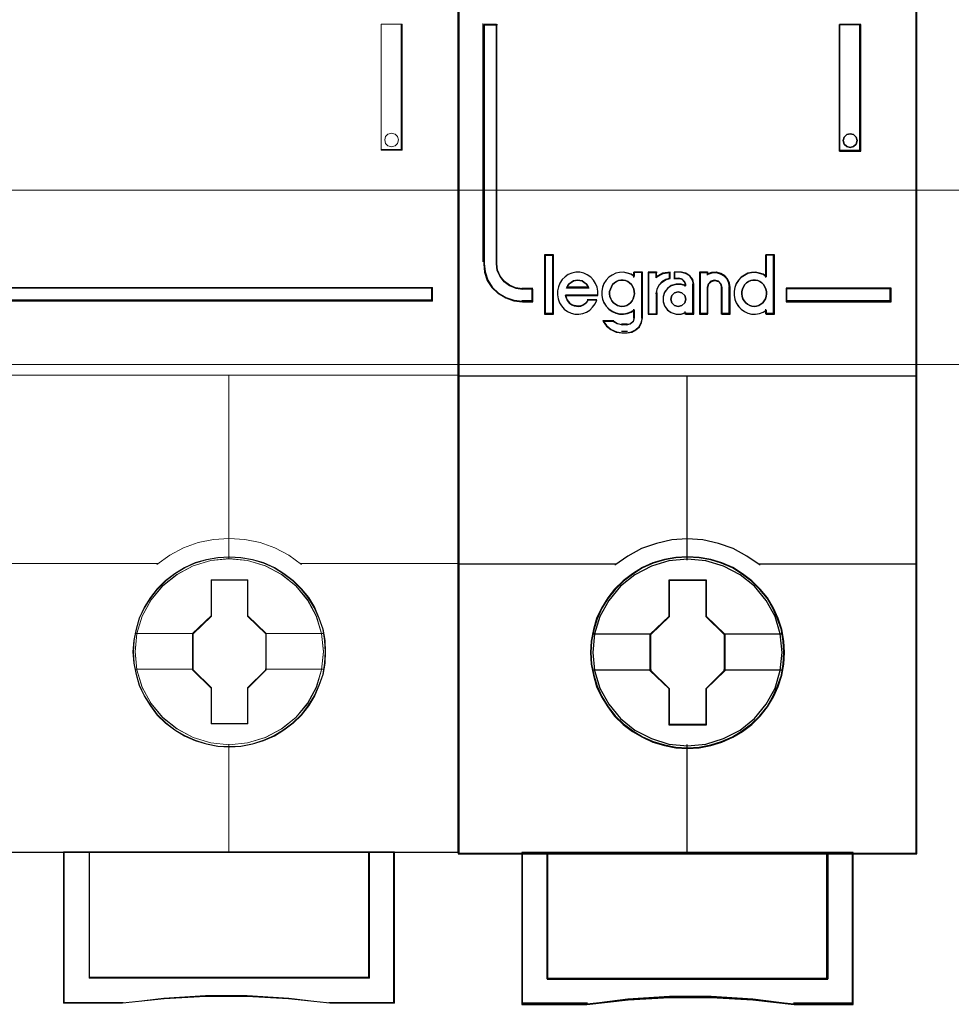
# Model space of a CAD drawing. Header units: millimetres. Extents: x 262469 to 275208, y -32539 to 9411.
# Tile 68 of 256: x 270140 to 270152, y -22494 to -22482. Entities that reach past the tile are written whole.
import ezdxf

# ---------------------------------------------------------------- set-up
doc = ezdxf.new("R2010")
doc.units = ezdxf.units.MM
doc.header["$LTSCALE"] = 100
doc.layers.get('0').update_dxf_attribs({"color": 8})
doc.layers.add('$ ele elektryka', color=1, linetype='Continuous', lineweight=30)
doc.layers.add('$ mp_ele', color=1, linetype='Continuous', lineweight=35)
doc.layers.add('45', color=8, linetype='Continuous')

# ---------------------------------------------------------------- blocks, each defined once
blk = doc.blocks.new('*U2093')
at = {"layer": '45', "color": 7}
for points in [[(140.997038, -336.157809), (123.006423, -336.157809), (123.006423, -417.928022), (140.997038, -417.928022), (140.997038, -336.157809)], [(125.937835, -396.267506), (125.937835, -395.777888), (125.534156, -395.777888), (125.261247, -395.739379), (125.022451, -395.634854), (124.812083, -395.486318), (124.6472, -395.282769), (124.539173, -395.04071), (124.510745, -394.776647), (124.510745, -385.391387), (124.004726, -385.391387), (124.004726, -394.776647), (124.038839, -395.112228), (124.146866, -395.431304), (124.328806, -395.711872), (124.578973, -395.942928), (124.868939, -396.11897), (125.187334, -396.228997), (125.534156, -396.267506), (125.937835, -396.267506)], [(137.959799, -385.391387), (137.959799, -390.362017), (138.802889, -390.362017), (138.802889, -385.391387), (137.959799, -385.391387)], [(138.618345, -389.808705), (138.654731, -389.939782), (138.618345, -390.082774), (138.521317, -390.172144), (138.381839, -390.21385), (138.248426, -390.172144), (138.151398, -390.082774), (138.115012, -389.939782), (138.151398, -389.808705), (138.248426, -389.707419), (138.381839, -389.677629), (138.521317, -389.707419), (138.618345, -389.808705)], [(126.720956, -396.740227), (126.720956, -394.447176), (126.414057, -394.447176), (126.414057, -396.740227), (126.720956, -396.740227)], [(139.998735, -395.73834), (135.867949, -395.73834), (135.867949, -396.267506), (139.998735, -396.267506), (139.998735, -395.73834)], [(135.804453, -410.039153), (135.782112, -409.587329), (135.709506, -409.135506), (135.553123, -408.700212), (135.3744, -408.286959), (135.139825, -407.890236), (134.854985, -407.543103), (134.525463, -407.223521), (134.156846, -406.942509), (133.782644, -406.700067), (133.347006, -406.512725), (132.916953, -406.385994), (132.458974, -406.303344), (132.000995, -406.275793), (131.543017, -406.303344), (131.096208, -406.385994), (130.643815, -406.512725), (130.230517, -406.700067), (129.839559, -406.942509), (129.476528, -407.223521), (129.141421, -407.543103), (128.873336, -407.890236), (128.627591, -408.286959), (128.432113, -408.700212), (128.30924, -409.135506), (128.219879, -409.587329), (128.191953, -410.039153), (128.219879, -410.490976), (128.30924, -410.92627), (128.432113, -411.361563), (128.627591, -411.774816), (128.873336, -412.171539), (129.141421, -412.529692), (129.476528, -412.854785), (129.839559, -413.130287), (130.230517, -413.361709), (130.643815, -413.54905), (131.096208, -413.681291), (131.543017, -413.774962), (132.000995, -413.797002), (132.458974, -413.774962), (132.916953, -413.681291), (133.347006, -413.54905), (133.782644, -413.361709), (134.156846, -413.130287), (134.525463, -412.854785), (134.854985, -412.529692), (135.139825, -412.171539), (135.3744, -411.774816), (135.553123, -411.361563), (135.709506, -410.92627), (135.782112, -410.490976), (135.804453, -410.039153)], [(135.804453, -410.039153), (135.782112, -409.587329), (135.709506, -409.135506), (135.553123, -408.700212), (135.3744, -408.286959), (135.139825, -407.890236), (134.854985, -407.543103), (134.525463, -407.223521), (134.156846, -406.942509), (133.782644, -406.700067), (133.347006, -406.512725), (132.916953, -406.385994), (132.458974, -406.303344), (132.000995, -406.275793), (131.543017, -406.303344), (131.096208, -406.385994), (130.643815, -406.512725), (130.230517, -406.700067), (129.839559, -406.942509), (129.476528, -407.223521), (129.141421, -407.543103), (128.873336, -407.890236), (128.627591, -408.286959), (128.432113, -408.700212), (128.30924, -409.135506), (128.219879, -409.587329), (128.191953, -410.039153), (128.219879, -410.490976), (128.30924, -410.92627), (128.432113, -411.361563), (128.627591, -411.774816), (128.873336, -412.171539), (129.141421, -412.529692), (129.476528, -412.854785), (129.839559, -413.130287), (130.230517, -413.361709), (130.643815, -413.54905), (131.096208, -413.681291), (131.543017, -413.774962), (132.000995, -413.797002), (132.458974, -413.774962), (132.916953, -413.681291), (133.347006, -413.54905), (133.782644, -413.361709), (134.156846, -413.130287), (134.525463, -412.854785), (134.854985, -412.529692), (135.139825, -412.171539), (135.3744, -411.774816), (135.553123, -411.361563), (135.709506, -410.92627), (135.782112, -410.490976), (135.804453, -410.039153)], [(135.783287, -410.037375), (135.761071, -409.587882), (135.688868, -409.13839), (135.533355, -408.705342), (135.355626, -408.294221), (135.122355, -407.899545), (134.839099, -407.554203), (134.51141, -407.23627), (134.144843, -406.956707), (133.772722, -406.715516), (133.339506, -406.529142), (132.911844, -406.403064), (132.456412, -406.32084), (132.00098, -406.293432), (131.545548, -406.32084), (131.101224, -406.403064), (130.651346, -406.529142), (130.240346, -406.715516), (129.851563, -406.956707), (129.49055, -407.23627), (129.157307, -407.554203), (128.890713, -407.899545), (128.646334, -408.294221), (128.451943, -408.705342), (128.329754, -409.13839), (128.240889, -409.587882), (128.213119, -410.037375), (128.240889, -410.486867), (128.329754, -410.919914), (128.451943, -411.352962), (128.646334, -411.764083), (128.890713, -412.158759), (129.157307, -412.515064), (129.49055, -412.838479), (129.851563, -413.11256), (130.240346, -413.342788), (130.651346, -413.529163), (131.101224, -413.660721), (131.545548, -413.753909), (132.00098, -413.775835), (132.456412, -413.753909), (132.911844, -413.660721), (133.339506, -413.529163), (133.772722, -413.342788), (134.144843, -413.11256), (134.51141, -412.838479), (134.839099, -412.515064), (135.122355, -412.158759), (135.355626, -411.764083), (135.533355, -411.352962), (135.688868, -410.919914), (135.761071, -410.486867), (135.783287, -410.037375)], [(131.28562, -407.178903), (132.734757, -407.178903), (132.734757, -408.609146), (133.462145, -409.315984), (133.462145, -410.746228), (132.734757, -411.46411), (132.734757, -412.883309), (131.28562, -412.883309), (131.28562, -411.46411), (130.541316, -410.746228), (130.541316, -409.315984), (131.28562, -408.609146), (131.28562, -407.178903)], [(131.28562, -407.178903), (132.734757, -407.178903), (132.734757, -407.178903), (132.734757, -408.609146), (132.734757, -408.609146), (133.462145, -409.315984), (133.462145, -409.315984), (133.462145, -410.746228), (133.462145, -410.746228), (132.734757, -411.46411), (132.734757, -411.46411), (132.734757, -412.883309), (132.734757, -412.883309), (131.28562, -412.883309), (131.28562, -412.883309), (131.28562, -411.46411), (131.28562, -411.46411), (130.541316, -410.746228), (130.541316, -410.746228), (130.541316, -409.315984), (130.541316, -409.315984), (131.28562, -408.609146), (131.28562, -408.609146), (131.28562, -407.178903), (131.28562, -407.178903)], [(131.295998, -407.200069), (132.724134, -407.200069), (132.724134, -408.619699), (133.44098, -409.321291), (133.44098, -410.740921), (132.724134, -411.453476), (132.724134, -412.862143), (131.295998, -412.862143), (131.295998, -411.453476), (130.562481, -410.740921), (130.562481, -409.321291), (131.295998, -408.619699), (131.295998, -407.200069)], [(137.505843, -417.885689), (137.505843, -422.841649), (126.497618, -422.841649), (126.497618, -417.885689), (125.500416, -417.885689), (125.500416, -423.840567), (128.046346, -423.840567), (129.667497, -423.663963), (131.299789, -423.575661), (132.932081, -423.575661), (134.564374, -423.663963), (136.191095, -423.840567), (138.503045, -423.840567), (138.503045, -417.885689), (137.505843, -417.885689)], [(131.994392, -417.885689), (126.491664, -417.885689), (126.491664, -422.849263), (137.50827, -422.849263), (137.50827, -417.885689), (131.994392, -417.885689)], [(137.50827, -422.849263), (137.50827, -417.885689), (131.994392, -417.885689), (126.491664, -417.885689), (126.491664, -422.849263), (137.50827, -422.849263)]]:
    blk.add_lwpolyline(points, close=True, dxfattribs=at)
at = {"layer": '45', "color": 139}
for points in [[(140.997038, -336.157809), (123.006423, -336.157809), (123.006423, -417.928022), (140.997038, -417.928022), (140.997038, -336.157809)], [(138.654731, -389.939782), (138.618345, -389.808705), (138.521317, -389.707419), (138.381839, -389.677629), (138.248426, -389.707419), (138.151398, -389.808705), (138.115012, -389.939782), (138.151398, -390.082774), (138.248426, -390.172144), (138.381839, -390.21385), (138.521317, -390.172144), (138.618345, -390.082774), (138.654731, -389.939782)], [(129.429606, -396.454478), (129.528483, -396.443056), (129.615727, -396.414503), (129.697155, -396.368817), (129.766951, -396.31171), (129.83093, -396.23176), (129.871644, -396.157521), (129.900726, -396.060439), (129.923991, -395.963357), (129.912358, -395.866275), (129.894909, -395.769194), (129.854195, -395.683533), (129.801849, -395.592162), (129.732053, -395.529344), (129.656441, -395.477948), (129.569197, -395.437973), (129.476136, -395.420841), (129.388892, -395.420841), (129.290015, -395.437973), (129.214403, -395.477948), (129.132975, -395.529344), (129.063179, -395.592162), (129.016649, -395.683533), (128.975935, -395.769194), (128.946853, -395.866275), (128.946853, -395.963357), (128.958486, -396.060439), (128.987568, -396.157521), (129.034098, -396.23176), (129.092261, -396.31171), (129.173689, -396.368817), (129.255117, -396.414503), (129.342361, -396.443056), (129.429606, -396.454478)], [(134.617425, -396.454478), (134.710247, -396.443056), (134.797267, -396.414503), (134.884288, -396.368817), (134.953904, -396.31171), (135.011918, -396.23176), (135.06413, -396.157521), (135.093137, -396.060439), (135.098938, -395.963357), (135.098938, -395.866275), (135.081534, -395.769194), (135.040925, -395.683533), (134.982911, -395.592162), (134.913295, -395.529344), (134.843678, -395.477948), (134.756658, -395.437973), (134.669637, -395.420841), (134.571014, -395.420841), (134.483993, -395.437973), (134.396973, -395.477948), (134.315754, -395.529344), (134.25774, -395.592162), (134.199726, -395.683533), (134.159117, -395.769194), (134.135911, -395.866275), (134.135911, -395.963357), (134.147514, -396.060439), (134.176521, -396.157521), (134.228733, -396.23176), (134.286747, -396.31171), (134.356363, -396.368817), (134.443384, -396.414503), (134.530404, -396.443056), (134.617425, -396.454478)], [(131.934707, -396.1652), (131.892628, -396.023514), (131.784425, -395.917249), (131.640154, -395.875923), (131.495884, -395.917249), (131.387681, -396.023514), (131.345602, -396.1652), (131.387681, -396.306887), (131.495884, -396.413152), (131.640154, -396.454478), (131.784425, -396.413152), (131.892628, -396.306887), (131.934707, -396.1652)], [(135.716263, -410.028351), (135.643649, -409.306499), (135.436975, -408.623219), (135.090658, -407.989532), (134.632625, -407.43299), (134.068463, -406.981144), (133.420515, -406.639504), (132.722294, -406.430111), (131.996145, -406.363988), (131.275581, -406.430111), (130.582947, -406.639504), (129.934998, -406.981144), (129.370836, -407.43299), (128.912803, -407.989532), (128.566486, -408.623219), (128.354227, -409.306499), (128.287198, -410.028351), (128.354227, -410.744693), (128.566486, -411.433483), (128.912803, -412.061659), (129.370836, -412.618202), (129.934998, -413.075558), (130.582947, -413.411688), (131.275581, -413.62659), (131.996145, -413.698224), (132.722294, -413.62659), (133.420515, -413.411688), (134.068463, -413.075558), (134.632625, -412.618202), (135.090658, -412.061659), (135.436975, -411.433483), (135.643649, -410.744693), (135.716263, -410.028351)]]:
    blk.add_lwpolyline(points, close=True, dxfattribs=at)
at = {"layer": '45', "color": 59}
for points in [[(140.975873, -336.178976), (123.027588, -336.178976), (123.027588, -417.910383), (140.975873, -417.910383), (140.975873, -336.178976)], [(137.959799, -385.391387), (137.959799, -390.362017), (138.802889, -390.362017), (138.802889, -385.391387), (137.959799, -385.391387)], [(138.618345, -389.808705), (138.654731, -389.939782), (138.618345, -390.082774), (138.521317, -390.172144), (138.381839, -390.21385), (138.248426, -390.172144), (138.151398, -390.082774), (138.115012, -389.939782), (138.151398, -389.808705), (138.248426, -389.707419), (138.381839, -389.677629), (138.521317, -389.707419), (138.618345, -389.808705)], [(126.742121, -396.761394), (126.742121, -394.429537), (126.392892, -394.429537), (126.392892, -396.761394), (126.742121, -396.761394)], [(133.829013, -395.863238), (133.829013, -396.025018), (133.857539, -396.17564), (133.914591, -396.315105), (134.00017, -396.448992), (134.108569, -396.560564), (134.234085, -396.6554), (134.365305, -396.716765), (134.513642, -396.750237), (134.667683, -396.761394), (134.821725, -396.733501), (134.964356, -396.677715), (135.089871, -396.594036), (135.089871, -396.761394), (135.409365, -396.761394), (135.409365, -394.429537), (135.089871, -394.429537), (135.089871, -395.288642), (134.964356, -395.204963), (134.821725, -395.154756), (134.667683, -395.126863), (134.513642, -395.13802), (134.365305, -395.165913), (134.234085, -395.232856), (134.108569, -395.316535), (134.00017, -395.428107), (133.914591, -395.561994), (133.857539, -395.712616), (133.829013, -395.863238)], [(126.897334, -396.002321), (126.925885, -396.154136), (126.982986, -396.30595), (127.062927, -396.435274), (127.165709, -396.553352), (127.291331, -396.648939), (127.439794, -396.716412), (127.582546, -396.750148), (127.736719, -396.761394), (127.890891, -396.73328), (128.039354, -396.677052), (128.170686, -396.592711), (128.279178, -396.485879), (128.37625, -396.350932), (128.444771, -396.210363), (128.096455, -396.210363), (128.039354, -396.283459), (127.970833, -396.350932), (127.890891, -396.401537), (127.81666, -396.429651), (127.731009, -396.446519), (127.639647, -396.435274), (127.553996, -396.418405), (127.468344, -396.390292), (127.388403, -396.334064), (127.331302, -396.266591), (127.274201, -396.187872), (127.24565, -396.103531), (127.2171, -396.019189), (128.484742, -396.019189), (128.484742, -395.856129), (128.456191, -395.693069), (128.39338, -395.5525), (128.307729, -395.417554), (128.204947, -395.305099), (128.067904, -395.209512), (127.930862, -395.153284), (127.776689, -395.113925), (127.622517, -395.113925), (127.468344, -395.142038), (127.325592, -395.198266), (127.19997, -395.293853), (127.080057, -395.400685), (126.994406, -395.535632), (126.937305, -395.687446), (126.897334, -395.839261), (126.897334, -396.002321)], [(128.722034, -395.549011), (128.664963, -395.699618), (128.636427, -395.850224), (128.636427, -396.011987), (128.664963, -396.162594), (128.722034, -396.302045), (128.813347, -396.435918), (128.916075, -396.547478), (129.041632, -396.642305), (129.190017, -396.703663), (129.332694, -396.737131), (129.486786, -396.748287), (129.635171, -396.720397), (129.777849, -396.664617), (129.914819, -396.580946), (129.914819, -396.898894), (129.874869, -397.038345), (129.766434, -397.133171), (129.635171, -397.172217), (129.429715, -397.172217), (129.247088, -397.133171), (129.081582, -397.038345), (128.687791, -397.038345), (128.819055, -397.22242), (128.995975, -397.36187), (129.207138, -397.456697), (129.429715, -397.484587), (129.635171, -397.484587), (129.817798, -397.456697), (129.977597, -397.373026), (130.114568, -397.25031), (130.200174, -397.077391), (130.234417, -396.898894), (130.234417, -395.113925), (129.914819, -395.113925), (129.914819, -395.275687), (129.777849, -395.192017), (129.635171, -395.141815), (129.486786, -395.113925), (129.332694, -395.125081), (129.190017, -395.152971), (129.041632, -395.219907), (128.916075, -395.303578), (128.813347, -395.415138), (128.722034, -395.549011)], [(130.453127, -395.113925), (130.453127, -396.761394), (130.780599, -396.761394), (130.780599, -395.934848), (130.809837, -395.771788), (130.885858, -395.608728), (131.00866, -395.485027), (131.154853, -395.400685), (131.324437, -395.350081), (131.324437, -395.113925), (131.037899, -395.153284), (130.780599, -395.28823), (130.780599, -395.113925), (130.453127, -395.113925)], [(130.474292, -395.131563), (130.474292, -396.740227), (130.785855, -396.740227), (130.785855, -395.93315), (130.813673, -395.773931), (130.886, -395.614712), (131.002836, -395.493925), (131.141926, -395.41157), (131.303271, -395.362157), (131.303271, -395.131563), (131.030654, -395.169996), (130.785855, -395.301763), (130.785855, -395.131563), (130.474292, -395.131563)], [(131.103421, -395.906734), (131.045759, -396.075417), (131.045759, -396.266591), (131.103421, -396.435274), (131.218745, -396.592711), (131.362901, -396.693921), (131.553186, -396.750148), (131.737705, -396.750148), (131.922224, -396.693921), (131.922224, -396.761394), (132.245133, -396.761394), (132.245133, -395.580614), (132.204769, -395.400685), (132.095211, -395.248871), (131.939523, -395.153284), (131.755004, -395.113925), (131.489758, -395.113925), (131.489758, -395.350081), (131.680043, -395.350081), (131.795368, -395.378194), (131.881861, -395.468159), (131.922224, -395.580614), (131.922224, -395.648087), (131.737705, -395.591859), (131.553186, -395.591859), (131.362901, -395.648087), (131.218745, -395.754919), (131.103421, -395.906734)], [(132.474425, -395.113925), (132.474425, -396.761394), (132.785801, -396.761394), (132.785801, -395.704315), (132.826165, -395.563746), (132.929957, -395.468159), (133.068346, -395.428799), (133.218268, -395.468159), (133.310527, -395.563746), (133.350891, -395.704315), (133.350891, -396.761394), (133.673799, -396.761394), (133.673799, -395.704315), (133.644968, -395.535632), (133.575774, -395.372572), (133.460449, -395.248871), (133.304761, -395.164529), (133.137541, -395.113925), (132.953022, -395.12517), (132.785801, -395.181398), (132.785801, -395.113925), (132.474425, -395.113925)], [(132.495591, -395.131563), (132.495591, -396.740227), (132.795977, -396.740227), (132.795977, -395.708047), (132.834916, -395.570789), (132.935045, -395.477454), (133.06855, -395.439021), (133.21318, -395.477454), (133.302183, -395.570789), (133.341122, -395.708047), (133.341122, -396.740227), (133.652634, -396.740227), (133.652634, -395.708047), (133.62482, -395.543337), (133.558068, -395.384118), (133.446814, -395.263331), (133.296621, -395.180976), (133.135302, -395.131563), (132.957295, -395.142544), (132.795977, -395.197447), (132.795977, -395.131563), (132.495591, -395.131563)], [(128.078148, -395.636251), (128.124929, -395.731285), (127.253619, -395.731285), (127.306249, -395.636251), (127.364726, -395.560224), (127.434898, -395.509539), (127.522614, -395.452519), (127.604482, -395.433512), (127.692198, -395.420841), (127.779914, -395.433512), (127.86763, -395.452519), (127.949498, -395.509539), (128.01967, -395.560224), (128.078148, -395.636251)], [(128.124929, -395.731285), (127.253619, -395.731285), (127.306249, -395.636251), (127.364726, -395.560224), (127.434898, -395.509539), (127.522614, -395.452519), (127.604482, -395.433512), (127.692198, -395.420841), (127.779914, -395.433512), (127.86763, -395.452519), (127.949498, -395.509539), (128.01967, -395.560224), (128.078148, -395.636251), (128.124929, -395.731285)], [(129.83093, -396.23176), (129.766951, -396.31171), (129.697155, -396.368817), (129.615727, -396.414503), (129.528483, -396.443056), (129.429606, -396.454478), (129.342361, -396.443056), (129.255117, -396.414503), (129.173689, -396.368817), (129.092261, -396.31171), (129.034098, -396.23176), (128.987568, -396.157521), (128.958486, -396.060439), (128.946853, -395.963357), (128.946853, -395.866275), (128.975935, -395.769194), (129.016649, -395.683533), (129.063179, -395.592162), (129.132975, -395.529344), (129.214403, -395.477948), (129.290015, -395.437973), (129.388892, -395.420841), (129.476136, -395.420841), (129.569197, -395.437973), (129.656441, -395.477948), (129.732053, -395.529344), (129.801849, -395.592162), (129.854195, -395.683533), (129.894909, -395.769194), (129.912358, -395.866275), (129.923991, -395.963357), (129.900726, -396.060439), (129.871644, -396.157521), (129.83093, -396.23176)], [(129.016649, -395.683533), (129.063179, -395.592162), (129.132975, -395.529344), (129.214403, -395.477948), (129.290015, -395.437973), (129.388892, -395.420841), (129.476136, -395.420841), (129.569197, -395.437973), (129.656441, -395.477948), (129.732053, -395.529344), (129.801849, -395.592162), (129.854195, -395.683533), (129.894909, -395.769194), (129.912358, -395.866275), (129.923991, -395.963357), (129.900726, -396.060439), (129.871644, -396.157521), (129.83093, -396.23176), (129.766951, -396.31171), (129.697155, -396.368817), (129.615727, -396.414503), (129.528483, -396.443056), (129.429606, -396.454478), (129.342361, -396.443056), (129.255117, -396.414503), (129.173689, -396.368817), (129.092261, -396.31171), (129.034098, -396.23176), (128.987568, -396.157521), (128.958486, -396.060439), (128.946853, -395.963357), (128.946853, -395.866275), (128.975935, -395.769194), (129.016649, -395.683533)], [(134.756658, -395.437973), (134.843678, -395.477948), (134.913295, -395.529344), (134.982911, -395.592162), (135.040925, -395.683533), (135.081534, -395.769194), (135.098938, -395.866275), (135.098938, -395.963357), (135.093137, -396.060439), (135.06413, -396.157521), (135.011918, -396.23176), (134.953904, -396.31171), (134.884288, -396.368817), (134.797267, -396.414503), (134.710247, -396.443056), (134.617425, -396.454478), (134.530404, -396.443056), (134.443384, -396.414503), (134.356363, -396.368817), (134.286747, -396.31171), (134.228733, -396.23176), (134.176521, -396.157521), (134.147514, -396.060439), (134.135911, -395.963357), (134.135911, -395.866275), (134.159117, -395.769194), (134.199726, -395.683533), (134.25774, -395.592162), (134.315754, -395.529344), (134.396973, -395.477948), (134.483993, -395.437973), (134.571014, -395.420841), (134.669637, -395.420841), (134.756658, -395.437973)], [(134.159117, -395.769194), (134.199726, -395.683533), (134.25774, -395.592162), (134.315754, -395.529344), (134.396973, -395.477948), (134.483993, -395.437973), (134.571014, -395.420841), (134.669637, -395.420841), (134.756658, -395.437973), (134.843678, -395.477948), (134.913295, -395.529344), (134.982911, -395.592162), (135.040925, -395.683533), (135.081534, -395.769194), (135.098938, -395.866275), (135.098938, -395.963357), (135.093137, -396.060439), (135.06413, -396.157521), (135.011918, -396.23176), (134.953904, -396.31171), (134.884288, -396.368817), (134.797267, -396.414503), (134.710247, -396.443056), (134.617425, -396.454478), (134.530404, -396.443056), (134.443384, -396.414503), (134.356363, -396.368817), (134.286747, -396.31171), (134.228733, -396.23176), (134.176521, -396.157521), (134.147514, -396.060439), (134.135911, -395.963357), (134.135911, -395.866275), (134.159117, -395.769194)], [(131.892628, -396.023514), (131.934707, -396.1652), (131.892628, -396.306887), (131.784425, -396.413152), (131.640154, -396.454478), (131.495884, -396.413152), (131.387681, -396.306887), (131.345602, -396.1652), (131.387681, -396.023514), (131.495884, -395.917249), (131.640154, -395.875923), (131.784425, -395.917249), (131.892628, -396.023514)], [(131.345602, -396.1652), (131.387681, -396.023514), (131.495884, -395.917249), (131.640154, -395.875923), (131.784425, -395.917249), (131.892628, -396.023514), (131.934707, -396.1652), (131.892628, -396.306887), (131.784425, -396.413152), (131.640154, -396.454478), (131.495884, -396.413152), (131.387681, -396.306887), (131.345602, -396.1652)], [(139.97757, -395.755979), (135.885587, -395.755979), (135.885587, -396.249867), (139.97757, -396.249867), (139.97757, -395.755979)], [(137.505843, -417.885689), (137.505843, -422.841649), (126.497618, -422.841649), (126.497618, -417.885689), (125.500416, -417.885689), (125.500416, -423.840567), (128.046346, -423.840567), (129.667497, -423.663963), (131.299789, -423.575661), (132.932081, -423.575661), (134.564374, -423.663963), (136.191095, -423.840567), (138.503045, -423.840567), (138.503045, -417.885689), (137.505843, -417.885689)], [(137.49091, -417.906856), (137.49091, -422.830519), (126.512551, -422.830519), (126.512551, -417.906856), (125.518054, -417.906856), (125.518054, -423.822928), (128.057077, -423.822928), (129.673829, -423.647475), (131.301693, -423.559748), (132.929557, -423.559748), (134.557421, -423.647475), (136.17973, -423.822928), (138.485407, -423.822928), (138.485407, -417.906856), (137.49091, -417.906856)], [(131.994392, -417.885689), (126.491664, -417.885689), (126.491664, -422.849263), (137.50827, -422.849263), (137.50827, -417.885689), (131.994392, -417.885689)], [(137.50827, -422.849263), (137.50827, -417.885689), (131.994392, -417.885689), (126.491664, -417.885689), (126.491664, -422.849263), (137.50827, -422.849263)], [(131.996175, -417.906856), (126.512829, -417.906856), (126.512829, -422.828097), (137.490632, -422.828097), (137.490632, -417.906856), (131.996175, -417.906856)]]:
    blk.add_lwpolyline(points, close=True, dxfattribs=at)
at = {"layer": '45', "color": 139}
for points in [[(124.004726, -385.391387), (124.004726, -394.782314)], [(124.004726, -385.391387), (124.544444, -385.391387)], [(124.498586, -385.391387), (124.498586, -394.782314)], [(137.959799, -390.362017), (137.959799, -385.391387)], [(137.959799, -385.391387), (138.802889, -385.391387)], [(138.760558, -390.362017), (138.760558, -385.391387)], [(137.959799, -390.319683), (138.802889, -390.319683)], [(126.392892, -394.429537), (126.392892, -396.761394)], [(126.392892, -394.429537), (126.742121, -394.429537)], [(126.69979, -394.429537), (126.69979, -396.761394)], [(135.056608, -394.429537), (135.056608, -395.315008)], [(135.056608, -394.429537), (135.409365, -394.429537)], [(135.367034, -394.429537), (135.367034, -396.761394)], [(124.004726, -394.739981), (124.039031, -395.083815), (124.147664, -395.410739), (124.330626, -395.698207), (124.582198, -395.934945), (124.873793, -396.115317), (125.193976, -396.228049), (125.542747, -396.267506)], [(124.498586, -394.739981), (124.52759, -395.014449), (124.637807, -395.266045), (124.806033, -395.477615), (125.020666, -395.632003), (125.264304, -395.740647), (125.542747, -395.780673)], [(128.484742, -396.019189), (128.484742, -395.856129), (128.456191, -395.693069), (128.39338, -395.5525), (128.307729, -395.417554), (128.204947, -395.305099), (128.067904, -395.209512), (127.930862, -395.153284), (127.776689, -395.113925), (127.622517, -395.113925), (127.468344, -395.142038), (127.325592, -395.198266), (127.19997, -395.293853), (127.080057, -395.400685), (126.994406, -395.535632), (126.937305, -395.687446), (126.897334, -395.839261), (126.897334, -396.002321), (126.925885, -396.154136), (126.982986, -396.30595), (127.062927, -396.435274), (127.165709, -396.553352), (127.291331, -396.648939), (127.439794, -396.716412), (127.582546, -396.750148), (127.736719, -396.761394), (127.890891, -396.73328), (128.039354, -396.677052), (128.170686, -396.592711), (128.279178, -396.485879), (128.37625, -396.350932), (128.444771, -396.210363)], [(129.923991, -395.276985), (129.786038, -395.192643), (129.642336, -395.142038), (129.492887, -395.113925), (129.33769, -395.12517), (129.193988, -395.153284), (129.044539, -395.220757), (128.918082, -395.305099), (128.814617, -395.417554), (128.722648, -395.5525), (128.665167, -395.704315), (128.636427, -395.856129), (128.636427, -396.019189), (128.665167, -396.171004), (128.722648, -396.311573), (128.814617, -396.446519), (128.918082, -396.558974), (129.044539, -396.654561), (129.193988, -396.716412), (129.33769, -396.750148), (129.492887, -396.761394), (129.642336, -396.73328), (129.786038, -396.677052), (129.923991, -396.592711)], [(129.88166, -395.113925), (129.88166, -395.315008)], [(129.88166, -395.113925), (130.234417, -395.113925)], [(130.192086, -395.113925), (130.192086, -396.90956)], [(130.453127, -395.113925), (130.453127, -396.761394)], [(130.453127, -395.113925), (130.805884, -395.113925)], [(131.324437, -395.113925), (131.028917, -395.16172), (130.763553, -395.325591)], [(130.763553, -395.113925), (130.763553, -395.325591)], [(131.278578, -395.113925), (131.278578, -395.385563)], [(131.476122, -395.113925), (131.476122, -395.385563)], [(131.772438, -395.113925), (131.476122, -395.113925)], [(132.245133, -395.61134), (132.202719, -395.419566), (132.087596, -395.257756), (131.923999, -395.155875), (131.730107, -395.113925)], [(132.474425, -395.113925), (132.474425, -396.761394)], [(132.474425, -395.113925), (132.8166, -395.113925)], [(133.673799, -395.731285), (133.644594, -395.554896), (133.574501, -395.384387), (133.457678, -395.255035), (133.299968, -395.166841), (133.130576, -395.113925), (132.943661, -395.125684), (132.774269, -395.18448)], [(132.774269, -395.113925), (132.774269, -395.219758)], [(135.098938, -395.276985), (134.97252, -395.192643), (134.828864, -395.142038), (134.673714, -395.113925), (134.518565, -395.12517), (134.369162, -395.153284), (134.236998, -395.220757), (134.11058, -395.305099), (134.001401, -395.417554), (133.915207, -395.5525), (133.857744, -395.704315), (133.829013, -395.856129), (133.829013, -396.019189), (133.857744, -396.171004), (133.915207, -396.311573), (134.001401, -396.446519), (134.11058, -396.558974), (134.236998, -396.654561), (134.369162, -396.716412), (134.518565, -396.750148), (134.673714, -396.761394), (134.828864, -396.73328), (134.97252, -396.677052), (135.098938, -396.592711)], [(128.124929, -395.731285), (128.078148, -395.636251), (128.01967, -395.560224), (127.949498, -395.509539), (127.86763, -395.452519), (127.779914, -395.433512), (127.692198, -395.420841), (127.604482, -395.433512), (127.522614, -395.452519), (127.434898, -395.509539), (127.364726, -395.560224), (127.306249, -395.636251), (127.253619, -395.731285)], [(131.324437, -395.34323), (131.149537, -395.39635), (130.998762, -395.484883), (130.872111, -395.614732), (130.793708, -395.785897), (130.763553, -395.957062)], [(131.934707, -395.636446), (131.74756, -395.57959), (131.560413, -395.57959), (131.367417, -395.636446), (131.221209, -395.744471), (131.104242, -395.89798), (131.045759, -396.068546), (131.045759, -396.261855), (131.104242, -396.432421), (131.221209, -396.591616), (131.367417, -396.693955), (131.560413, -396.750811), (131.74756, -396.750811), (131.934707, -396.693955)], [(131.476122, -395.34323), (131.701887, -395.34323)], [(131.934707, -395.61134), (131.88826, -395.480555), (131.788732, -395.375926), (131.656028, -395.34323)], [(131.892376, -395.569007), (131.892376, -395.67484)], [(132.202802, -395.569007), (132.202802, -396.761394)], [(133.359846, -395.731285), (133.318019, -395.572895), (133.222414, -395.46519), (133.067057, -395.420841), (132.923651, -395.46519), (132.816096, -395.572895), (132.774269, -395.731285)], [(125.500416, -395.73834), (125.937835, -395.73834)], [(125.891976, -395.73834), (125.891976, -396.267506)], [(125.891976, -395.73834), (125.891976, -396.267506)], [(127.211288, -395.995867), (128.484742, -395.995867)], [(127.211288, -395.995867), (127.240379, -396.086383), (127.26947, -396.176898), (127.327652, -396.261379), (127.385834, -396.333791), (127.467289, -396.394134), (127.554562, -396.424306), (127.641835, -396.442409), (127.734926, -396.454478), (127.822199, -396.436375), (127.897836, -396.406203), (127.979291, -396.351894), (128.049109, -396.279482), (128.107291, -396.201035)], [(127.253619, -395.688951), (128.124929, -395.688951)], [(130.453127, -396.761394), (130.805884, -396.761394), (130.805884, -395.911201)], [(132.774269, -395.688951), (132.774269, -396.761394)], [(133.317515, -395.688951), (133.317515, -396.761394)], [(133.627941, -395.688951), (133.627941, -396.761394)], [(135.867949, -395.73834), (139.998735, -395.73834)], [(135.867949, -395.73834), (135.867949, -396.267506)], [(139.952877, -396.267506), (139.952877, -395.73834)], [(125.500416, -396.225173), (125.937835, -396.225173)], [(128.064961, -396.182839), (128.445938, -396.182839)], [(135.867949, -396.225173), (139.998735, -396.225173)], [(126.392892, -396.719061), (126.742121, -396.719061)], [(129.88166, -396.553255), (129.88166, -396.90956)], [(131.892376, -396.652033), (131.892376, -396.761394)], [(131.892376, -396.719061), (132.245133, -396.719061)], [(132.474425, -396.719061), (132.8166, -396.719061)], [(133.317515, -396.719061), (133.673799, -396.719061)], [(135.056608, -396.553255), (135.056608, -396.761394)], [(135.056608, -396.719061), (135.409365, -396.719061)], [(128.685813, -397.00481), (128.821245, -397.202718), (129.003783, -397.352648), (129.221651, -397.454601), (129.451296, -397.484587)], [(128.685813, -397.00481), (129.112649, -397.00481)], [(129.070318, -397.00481), (129.251439, -397.127253), (129.451296, -397.177671)], [(129.408965, -397.135338), (129.652368, -397.135338)], [(129.610037, -397.484587), (129.800324, -397.455189), (129.966826, -397.366995), (130.109541, -397.237643), (130.198738, -397.055375), (130.234417, -396.867227)], [(129.610037, -397.177671), (129.757403, -397.133322), (129.87914, -397.025617), (129.923991, -396.867227)], [(129.652368, -397.442254), (129.408965, -397.442254)], [(123.006423, -399.177917), (140.997038, -399.177917)], [(131.97351, -399.177917), (131.97351, -406.409849)], [(134.848481, -406.603876), (134.333622, -406.2483), (133.796377, -405.955811), (133.219959, -405.749347), (132.609963, -405.61744), (131.99437, -405.577295), (131.389971, -405.61744), (130.779974, -405.749347), (130.203556, -405.955811), (129.655119, -406.2483), (129.151453, -406.603876)], [(123.006423, -406.558015), (129.197311, -406.558015)], [(134.80615, -406.558015), (140.997038, -406.558015)], [(131.97351, -413.648836), (131.97351, -417.928022)], [(125.500416, -417.885689), (125.500416, -423.840567)], [(126.491664, -417.885689), (126.491664, -422.849263)], [(137.465939, -422.849263), (137.465939, -417.885689)], [(138.460714, -417.885689), (138.460714, -423.840567)], [(126.491664, -422.80693), (137.50827, -422.80693)], [(128.079071, -423.798234), (125.500416, -423.798234)], [(136.199541, -423.840567), (134.569214, -423.635956), (132.933304, -423.533651), (131.297394, -423.533651), (129.661484, -423.635956), (128.03674, -423.840567)], [(138.503045, -423.798234), (136.15721, -423.798234)]]:
    blk.add_lwpolyline(points, dxfattribs=at)
at = {"layer": '45', "color": 1}
for points in [[(125.937835, -396.267506), (125.937835, -395.777888), (125.534156, -395.777888), (125.261247, -395.739379), (125.022451, -395.634854), (124.812083, -395.486318), (124.6472, -395.282769), (124.539173, -395.04071), (124.510745, -394.776647), (124.510745, -385.391387), (124.004726, -385.391387), (124.004726, -394.776647), (124.038839, -395.112228), (124.146866, -395.431304), (124.328806, -395.711872), (124.578973, -395.942928), (124.868939, -396.11897), (125.187334, -396.228997), (125.534156, -396.267506), (125.937835, -396.267506)], [(125.916669, -396.249867), (125.916669, -395.761996), (125.52183, -395.761996), (125.254897, -395.723624), (125.02133, -395.619472), (124.815569, -395.471466), (124.654297, -395.268643), (124.548636, -395.027449), (124.52083, -394.764327), (124.52083, -385.412553), (124.025891, -385.412553), (124.025891, -394.764327), (124.059258, -395.098711), (124.164919, -395.416649), (124.342874, -395.696216), (124.587563, -395.926447), (124.87118, -396.101861), (125.182603, -396.211495), (125.52183, -396.249867), (125.916669, -396.249867)], [(139.998735, -395.73834), (135.867949, -395.73834), (135.867949, -396.267506), (139.998735, -396.267506), (139.998735, -395.73834)]]:
    blk.add_lwpolyline(points, close=True, dxfattribs=at)
at = {"layer": '45', "color": 7}
for points in [[(128.266032, -409.299093), (130.583647, -409.299093)], [(133.416287, -409.299093), (135.733901, -409.299093)], [(128.266032, -410.717258), (130.583647, -410.717258)], [(133.416287, -410.717258), (135.733901, -410.717258)]]:
    blk.add_lwpolyline(points, dxfattribs=at)
at = {"layer": '45', "color": 140}
blk.add_lwpolyline([(137.490632, -422.828097), (137.490632, -417.906856), (131.996175, -417.906856), (126.512829, -417.906856), (126.512829, -422.828097), (137.490632, -422.828097)], close=True, dxfattribs=at)

msp = doc.modelspace()

# ---------------------------------------------------------------- linework, layer by layer
at = {"layer": '$ ele elektryka', "color": 7, "lineweight": 0}
for points in [[(270134.264, -22465.747), (270128.442, -22465.747), (270128.442, -22492.255), (270134.264, -22492.255), (270140.082, -22492.255), (270145.904, -22492.255), (270145.904, -22465.747), (270140.082, -22465.747), (270134.264, -22465.747)], [(270144.922, -22481.711), (270144.922, -22483.316), (270145.19, -22483.316), (270145.19, -22481.711), (270144.922, -22481.711)], [(270145.133, -22483.142), (270145.142, -22483.184), (270145.133, -22483.228), (270145.1, -22483.258), (270145.055, -22483.272), (270145.01, -22483.258), (270144.979, -22483.228), (270144.969, -22483.184), (270144.979, -22483.142), (270145.01, -22483.112), (270145.055, -22483.099), (270145.1, -22483.112), (270145.133, -22483.142)], [(270140.073, -22485.063), (270140.073, -22485.234), (270145.578, -22485.234), (270145.578, -22485.063), (270140.073, -22485.063)], [(270144.216, -22489.7), (270144.209, -22489.554), (270144.185, -22489.409), (270144.135, -22489.27), (270144.077, -22489.136), (270144.001, -22489.009), (270143.91, -22488.897), (270143.804, -22488.793), (270143.684, -22488.704), (270143.565, -22488.625), (270143.426, -22488.564), (270143.287, -22488.523), (270143.138, -22488.497), (270142.992, -22488.489), (270142.844, -22488.497), (270142.701, -22488.523), (270142.556, -22488.564), (270142.422, -22488.625), (270142.296, -22488.704), (270142.18, -22488.793), (270142.071, -22488.897), (270141.986, -22489.009), (270141.907, -22489.136), (270141.842, -22489.27), (270141.804, -22489.409), (270141.775, -22489.554), (270141.764, -22489.7), (270141.775, -22489.845), (270141.804, -22489.988), (270141.842, -22490.127), (270141.907, -22490.261), (270141.986, -22490.388), (270142.071, -22490.504), (270142.18, -22490.607), (270142.296, -22490.696), (270142.422, -22490.771), (270142.556, -22490.83), (270142.701, -22490.875), (270142.844, -22490.904), (270142.992, -22490.911), (270143.138, -22490.904), (270143.287, -22490.875), (270143.426, -22490.83), (270143.565, -22490.771), (270143.684, -22490.696), (270143.804, -22490.607), (270143.91, -22490.504), (270144.001, -22490.388), (270144.077, -22490.261), (270144.135, -22490.127), (270144.185, -22489.988), (270144.209, -22489.845), (270144.216, -22489.7)], [(270144.216, -22489.7), (270144.209, -22489.554), (270144.185, -22489.409), (270144.135, -22489.27), (270144.077, -22489.136), (270144.001, -22489.009), (270143.91, -22488.897), (270143.804, -22488.793), (270143.684, -22488.704), (270143.565, -22488.625), (270143.426, -22488.564), (270143.287, -22488.523), (270143.138, -22488.497), (270142.992, -22488.489), (270142.844, -22488.497), (270142.701, -22488.523), (270142.556, -22488.564), (270142.422, -22488.625), (270142.296, -22488.704), (270142.18, -22488.793), (270142.071, -22488.897), (270141.986, -22489.009), (270141.907, -22489.136), (270141.842, -22489.27), (270141.804, -22489.409), (270141.775, -22489.554), (270141.764, -22489.7), (270141.775, -22489.845), (270141.804, -22489.988), (270141.842, -22490.127), (270141.907, -22490.261), (270141.986, -22490.388), (270142.071, -22490.504), (270142.18, -22490.607), (270142.296, -22490.696), (270142.422, -22490.771), (270142.556, -22490.83), (270142.701, -22490.875), (270142.844, -22490.904), (270142.992, -22490.911), (270143.138, -22490.904), (270143.287, -22490.875), (270143.426, -22490.83), (270143.565, -22490.771), (270143.684, -22490.696), (270143.804, -22490.607), (270143.91, -22490.504), (270144.001, -22490.388), (270144.077, -22490.261), (270144.135, -22490.127), (270144.185, -22489.988), (270144.209, -22489.845), (270144.216, -22489.7)], [(270144.21, -22489.7), (270144.203, -22489.554), (270144.18, -22489.41), (270144.129, -22489.272), (270144.072, -22489.138), (270143.996, -22489.012), (270143.906, -22488.9), (270143.8, -22488.797), (270143.681, -22488.708), (270143.562, -22488.63), (270143.424, -22488.57), (270143.285, -22488.529), (270143.138, -22488.502), (270142.992, -22488.495), (270142.844, -22488.502), (270142.702, -22488.529), (270142.558, -22488.57), (270142.425, -22488.63), (270142.299, -22488.708), (270142.184, -22488.797), (270142.076, -22488.9), (270141.991, -22489.012), (270141.912, -22489.138), (270141.847, -22489.272), (270141.809, -22489.41), (270141.781, -22489.554), (270141.77, -22489.7), (270141.781, -22489.844), (270141.809, -22489.986), (270141.847, -22490.125), (270141.912, -22490.258), (270141.991, -22490.384), (270142.076, -22490.5), (270142.184, -22490.603), (270142.299, -22490.692), (270142.425, -22490.766), (270142.558, -22490.825), (270142.702, -22490.87), (270142.844, -22490.898), (270142.992, -22490.905), (270143.138, -22490.898), (270143.285, -22490.87), (270143.424, -22490.825), (270143.562, -22490.766), (270143.681, -22490.692), (270143.8, -22490.603), (270143.906, -22490.5), (270143.996, -22490.384), (270144.072, -22490.258), (270144.129, -22490.125), (270144.18, -22489.986), (270144.203, -22489.844), (270144.21, -22489.7)], [(270142.76, -22488.781), (270143.227, -22488.781), (270143.227, -22489.241), (270143.461, -22489.468), (270143.461, -22489.927), (270143.227, -22490.16), (270143.227, -22490.616), (270142.76, -22490.616), (270142.76, -22490.16), (270142.523, -22489.927), (270142.523, -22489.468), (270142.76, -22489.241), (270142.76, -22488.781)], [(270142.76, -22488.781), (270143.227, -22488.781), (270143.227, -22488.781), (270143.227, -22489.241), (270143.227, -22489.241), (270143.461, -22489.468), (270143.461, -22489.468), (270143.461, -22489.927), (270143.461, -22489.927), (270143.227, -22490.16), (270143.227, -22490.16), (270143.227, -22490.616), (270143.227, -22490.616), (270142.76, -22490.616), (270142.76, -22490.616), (270142.76, -22490.16), (270142.76, -22490.16), (270142.523, -22489.927), (270142.523, -22489.927), (270142.523, -22489.468), (270142.523, -22489.468), (270142.76, -22489.241), (270142.76, -22489.241), (270142.76, -22488.781), (270142.76, -22488.781)], [(270142.763, -22488.787), (270143.224, -22488.787), (270143.224, -22489.244), (270143.455, -22489.47), (270143.455, -22489.927), (270143.224, -22490.158), (270143.224, -22490.611), (270142.763, -22490.611), (270142.763, -22490.158), (270142.529, -22489.927), (270142.529, -22489.47), (270142.763, -22489.244), (270142.763, -22488.787)], [(270140.882, -22492.244), (270140.882, -22494.173), (270141.631, -22494.173), (270142.16, -22494.116), (270142.686, -22494.087), (270143.215, -22494.087), (270143.744, -22494.116), (270144.269, -22494.173), (270145.093, -22494.173), (270145.093, -22492.244), (270144.772, -22492.244), (270144.772, -22493.849), (270141.207, -22493.849), (270141.207, -22492.244), (270140.882, -22492.244)], [(270142.99, -22492.244), (270141.207, -22492.244), (270141.207, -22493.851), (270144.773, -22493.851), (270144.773, -22492.244), (270142.99, -22492.244)]]:
    msp.add_lwpolyline(points, close=True, dxfattribs=at)
at = {"layer": '$ ele elektryka', "color": 139, "lineweight": 0}
for points in [[(270134.264, -22465.747), (270128.442, -22465.747), (270128.442, -22492.255), (270134.264, -22492.255), (270140.082, -22492.255), (270145.904, -22492.255), (270145.904, -22465.747), (270140.082, -22465.747), (270134.264, -22465.747)], [(270134.266, -22465.752), (270128.448, -22465.752), (270128.448, -22492.251), (270134.266, -22492.251), (270140.08, -22492.251), (270145.898, -22492.251), (270145.898, -22465.752), (270140.08, -22465.752), (270134.266, -22465.752)], [(270145.142, -22483.184), (270145.133, -22483.142), (270145.1, -22483.112), (270145.055, -22483.099), (270145.01, -22483.112), (270144.979, -22483.142), (270144.969, -22483.184), (270144.979, -22483.228), (270145.01, -22483.258), (270145.055, -22483.272), (270145.1, -22483.258), (270145.133, -22483.228), (270145.142, -22483.184)], [(270144.189, -22489.698), (270144.165, -22489.466), (270144.098, -22489.245), (270143.988, -22489.039), (270143.836, -22488.861), (270143.657, -22488.714), (270143.449, -22488.604), (270143.223, -22488.536), (270142.99, -22488.514), (270142.757, -22488.536), (270142.531, -22488.604), (270142.325, -22488.714), (270142.144, -22488.861), (270141.994, -22489.039), (270141.882, -22489.245), (270141.815, -22489.466), (270141.791, -22489.698), (270141.815, -22489.929), (270141.882, -22490.152), (270141.994, -22490.356), (270142.144, -22490.534), (270142.325, -22490.681), (270142.531, -22490.791), (270142.757, -22490.859), (270142.99, -22490.882), (270143.223, -22490.859), (270143.449, -22490.791), (270143.657, -22490.681), (270143.836, -22490.534), (270143.988, -22490.356), (270144.098, -22490.152), (270144.165, -22489.929), (270144.189, -22489.698)], [(270144.189, -22489.697), (270144.163, -22489.465), (270144.096, -22489.245), (270143.986, -22489.04), (270143.838, -22488.86), (270143.655, -22488.713), (270143.447, -22488.604), (270143.223, -22488.535), (270142.99, -22488.513), (270142.755, -22488.535), (270142.532, -22488.604), (270142.324, -22488.713), (270142.142, -22488.86), (270141.993, -22489.04), (270141.883, -22489.245), (270141.814, -22489.465), (270141.793, -22489.697), (270141.814, -22489.929), (270141.883, -22490.15), (270141.993, -22490.354), (270142.142, -22490.534), (270142.324, -22490.681), (270142.532, -22490.789), (270142.755, -22490.857), (270142.99, -22490.882), (270143.223, -22490.857), (270143.447, -22490.789), (270143.655, -22490.681), (270143.838, -22490.534), (270143.986, -22490.354), (270144.096, -22490.15), (270144.163, -22489.929), (270144.189, -22489.697)]]:
    msp.add_lwpolyline(points, close=True, dxfattribs=at)
for points in [[(270146.218, -22481.702), (270146.218, -22484.735)], [(270144.922, -22483.316), (270144.922, -22481.711)], [(270144.922, -22481.711), (270145.19, -22481.711)], [(270145.179, -22483.316), (270145.179, -22481.711)], [(270144.922, -22483.305), (270145.19, -22483.305)], [(270132.61, -22485.063), (270145.578, -22485.063)], [(270145.565, -22485.234), (270145.565, -22485.063)], [(270132.61, -22485.221), (270145.578, -22485.221)], [(270140.073, -22486.179), (270145.904, -22486.179)], [(270142.983, -22486.179), (270142.983, -22488.521)], [(270143.91, -22488.587), (270143.747, -22488.469), (270143.569, -22488.377), (270143.383, -22488.309), (270143.189, -22488.271), (270142.99, -22488.256), (270142.791, -22488.271), (270142.595, -22488.309), (270142.409, -22488.377), (270142.233, -22488.469), (270142.068, -22488.587)], [(270140.073, -22488.575), (270142.081, -22488.575)], [(270143.897, -22488.575), (270145.904, -22488.575)], [(270142.983, -22490.874), (270142.983, -22492.255)], [(270140.882, -22492.244), (270140.882, -22494.173)], [(270141.207, -22493.851), (270141.207, -22492.244)], [(270144.761, -22492.244), (270144.761, -22493.851)], [(270145.081, -22492.244), (270145.081, -22494.173)], [(270144.773, -22493.839), (270141.207, -22493.839)], [(270144.272, -22494.173), (270143.746, -22494.108), (270143.216, -22494.075), (270142.687, -22494.075), (270142.159, -22494.108), (270141.63, -22494.173)], [(270140.882, -22494.161), (270141.641, -22494.161)], [(270144.259, -22494.161), (270145.093, -22494.161)]]:
    msp.add_lwpolyline(points, dxfattribs=at)
at = {"layer": '$ ele elektryka', "color": 59, "lineweight": 0}
for points in [[(270144.922, -22481.711), (270144.922, -22483.316), (270145.19, -22483.316), (270145.19, -22481.711), (270144.922, -22481.711)], [(270145.133, -22483.142), (270145.142, -22483.184), (270145.133, -22483.228), (270145.1, -22483.258), (270145.055, -22483.272), (270145.01, -22483.258), (270144.979, -22483.228), (270144.969, -22483.184), (270144.979, -22483.142), (270145.01, -22483.112), (270145.055, -22483.099), (270145.1, -22483.112), (270145.133, -22483.142)], [(270140.079, -22485.069), (270140.079, -22485.228), (270145.572, -22485.228), (270145.572, -22485.069), (270140.079, -22485.069)], [(270140.882, -22492.244), (270140.882, -22494.173), (270141.631, -22494.173), (270142.16, -22494.116), (270142.686, -22494.087), (270143.215, -22494.087), (270143.744, -22494.116), (270144.269, -22494.173), (270145.093, -22494.173), (270145.093, -22492.244), (270144.772, -22492.244), (270144.772, -22493.849), (270141.207, -22493.849), (270141.207, -22492.244), (270140.882, -22492.244)], [(270140.888, -22492.25), (270140.888, -22494.167), (270141.635, -22494.167), (270142.162, -22494.111), (270142.687, -22494.082), (270143.214, -22494.082), (270143.742, -22494.111), (270144.265, -22494.167), (270145.088, -22494.167), (270145.088, -22492.25), (270144.767, -22492.25), (270144.767, -22493.846), (270141.212, -22493.846), (270141.212, -22492.25), (270140.888, -22492.25)], [(270142.99, -22492.244), (270141.207, -22492.244), (270141.207, -22493.851), (270144.773, -22493.851), (270144.773, -22492.244), (270142.99, -22492.244)], [(270142.99, -22492.25), (270141.213, -22492.25), (270141.213, -22493.846), (270144.768, -22493.846), (270144.768, -22492.25), (270142.99, -22492.25)]]:
    msp.add_lwpolyline(points, close=True, dxfattribs=at)
at = {"layer": '$ ele elektryka', "color": 1, "lineweight": 0}
msp.add_lwpolyline([(270140.073, -22485.063), (270140.073, -22485.234), (270145.578, -22485.234), (270145.578, -22485.063), (270140.073, -22485.063)], close=True, dxfattribs=at)
at = {"layer": '$ ele elektryka', "color": 7, "lineweight": 0}
for points in [[(270141.788, -22489.464), (270142.535, -22489.464)], [(270143.448, -22489.464), (270144.192, -22489.464)], [(270141.788, -22489.921), (270142.535, -22489.921)], [(270143.448, -22489.921), (270144.192, -22489.921)]]:
    msp.add_lwpolyline(points, dxfattribs=at)
at = {"layer": '$ mp_ele', "color": 7, "lineweight": 5, "ltscale": 2}
for points in [[(270061.28, -22483.823), (270164.997, -22483.823)], [(270061.28, -22483.823), (270164.997, -22483.823)], [(270061.28, -22486.043), (270164.997, -22486.043)], [(270061.28, -22486.043), (270164.997, -22486.043)]]:
    msp.add_lwpolyline(points, dxfattribs=at)

# ---------------------------------------------------------------- block references
at = {"xscale": 0.3243391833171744, "yscale": 0.3243391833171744, "zscale": 0.3243391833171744}
msp.add_blockref('*U2093', (270106.008, -22356.718), dxfattribs=at)

doc.saveas('drawing.dxf')
